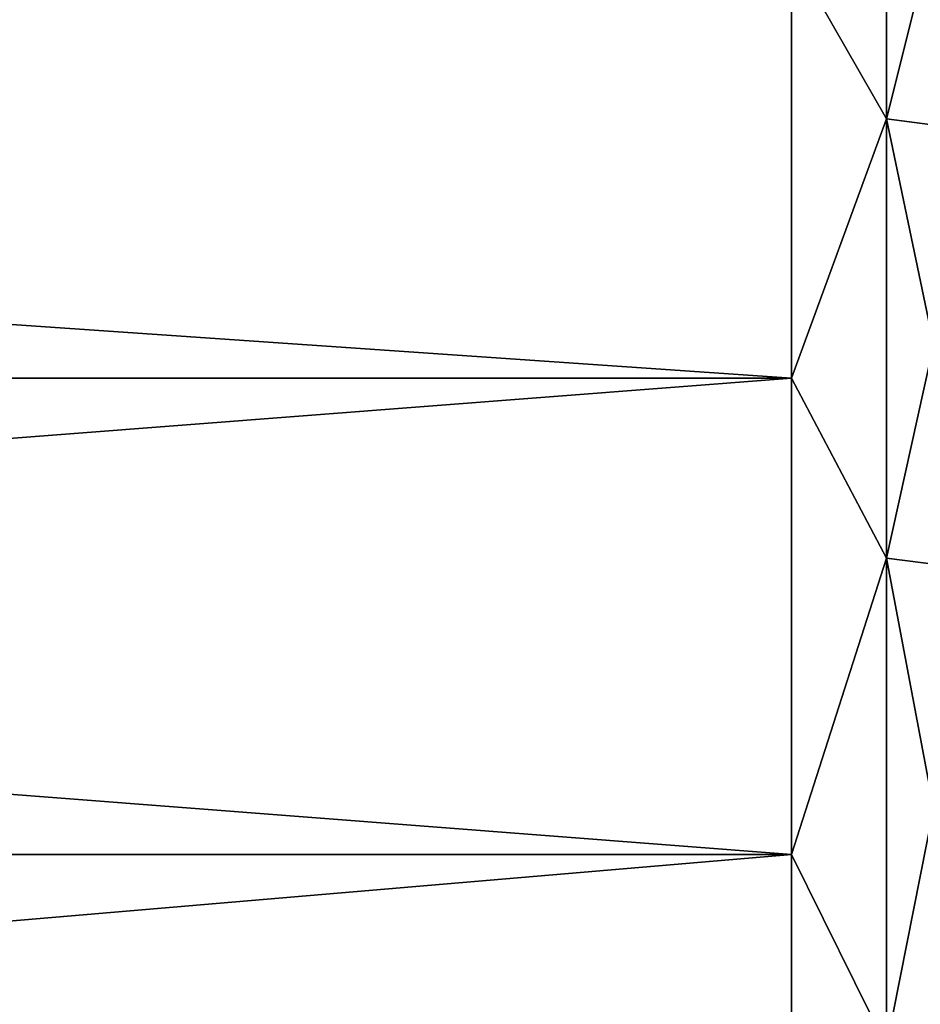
# Model space of a CAD drawing. Header units: metres. Extents: x -46 to 104, y -30 to 30.
# Tile 103 of 256: x -40.25 to -39.375, y 27.51 to 28.467. Entities that reach past the tile are written whole.
import ezdxf

# ---------------------------------------------------------------- set-up
doc = ezdxf.new("R2010")
doc.units = ezdxf.units.M
doc.layers.add('solid_26_000_502_XXX', color=7, linetype='CONTINUOUS')

msp = doc.modelspace()

# ---------------------------------------------------------------- linework, layer by layer
at = {"layer": 'solid_26_000_502_XXX'}
for points in [[(-39.40773, 28.748735, 603.441101), (-39.40773, 28.370483, 602.260376), (-39.5, 28.531698, 602.729492)], [(-39.40773, 28.370483, 621.739624), (-39.40773, 28.748735, 620.558899), (-39.5, 28.531698, 621.270508)], [(-39.40773, 28.748735, -8.558869), (-39.40773, 28.370483, -9.739599), (-39.5, 28.531698, -9.2705)], [(-39.40773, 28.370483, 9.739599), (-39.40773, 28.748735, 8.558869), (-39.5, 28.531698, 9.2705)], [(-39.316158, 28.358397, 602.264526), (-39.40773, 28.370483, 602.260376), (-39.40773, 28.748735, 603.441101)], [(-39.316158, 28.736488, 603.444763), (-39.316158, 28.358397, 602.264526), (-39.40773, 28.748735, 603.441101)], [(-39.316158, 28.736488, 620.555237), (-39.40773, 28.748735, 620.558899), (-39.40773, 28.370483, 621.739624)], [(-39.316158, 28.358397, -9.73545), (-39.40773, 28.370483, -9.739599), (-39.40773, 28.748735, -8.558869)], [(-39.316158, 28.736488, -8.555223), (-39.316158, 28.358397, -9.73545), (-39.40773, 28.748735, -8.558869)], [(-39.316158, 28.736488, 8.555223), (-39.40773, 28.748735, 8.558869), (-39.40773, 28.370483, 9.739599)], [(-39.316158, 28.358397, 621.735474), (-39.316158, 28.736488, 620.555237), (-39.40773, 28.370483, 621.739624)], [(-39.316158, 28.358397, 9.73545), (-39.316158, 28.736488, 8.555223), (-39.40773, 28.370483, 9.739599)], [(-39.5, 28.531698, 621.270508), (-45.5, 28.531693, 621.270508), (-45.5, 28.118471, 622.457092)], [(-39.5, 28.118464, 622.457153), (-39.5, 28.531698, 621.270508), (-45.5, 28.118471, 622.457092)], [(-39.5, 28.531698, 602.729492), (-39.5, 28.118464, 601.542847), (-45.5, 28.531693, 602.729492)], [(-39.5, 28.531698, 9.2705), (-45.5, 28.531693, 9.270518), (-45.5, 28.118471, 10.457118)], [(-39.5, 28.118464, 10.457151), (-39.5, 28.531698, 9.2705), (-45.5, 28.118471, 10.457118)], [(-39.5, 28.531698, -9.2705), (-39.5, 28.118464, -10.457151), (-45.5, 28.531693, -9.270518)], [(-39.5, 28.118464, 601.542847), (-45.5, 28.118471, 601.542908), (-45.5, 28.531693, 602.729492)], [(-39.5, 28.118464, -10.457151), (-45.5, 28.118471, -10.457118), (-45.5, 28.531693, -9.270518)], [(-39.40773, 28.370483, 602.260376), (-39.5, 28.118464, 601.542847), (-39.5, 28.531698, 602.729492)], [(-39.40773, 28.370483, 621.739624), (-39.5, 28.531698, 621.270508), (-39.5, 28.118464, 622.457153)], [(-39.40773, 28.370483, -9.739599), (-39.5, 28.118464, -10.457151), (-39.5, 28.531698, -9.2705)], [(-39.40773, 28.370483, 9.739599), (-39.5, 28.531698, 9.2705), (-39.5, 28.118464, 10.457151)], [(-39.40773, 28.370483, 602.260376), (-39.40773, 27.943758, 601.096313), (-39.5, 28.118464, 601.542847)], [(-39.40773, 27.943758, 622.903687), (-39.40773, 28.370483, 621.739624), (-39.5, 28.118464, 622.457153)], [(-39.40773, 28.370483, -9.739599), (-39.40773, 27.943758, -10.903688), (-39.5, 28.118464, -10.457151)], [(-39.40773, 27.943758, 10.903688), (-39.40773, 28.370483, 9.739599), (-39.5, 28.118464, 10.457151)], [(-39.316158, 27.931854, 601.100952), (-39.40773, 27.943758, 601.096313), (-39.40773, 28.370483, 602.260376)], [(-39.316158, 28.358397, 602.264526), (-39.316158, 27.931854, 601.100952), (-39.40773, 28.370483, 602.260376)], [(-39.316158, 28.358397, 621.735474), (-39.40773, 28.370483, 621.739624), (-39.40773, 27.943758, 622.903687)], [(-39.316158, 27.931854, -10.899043), (-39.40773, 27.943758, -10.903688), (-39.40773, 28.370483, -9.739599)], [(-39.316158, 28.358397, -9.73545), (-39.316158, 27.931854, -10.899043), (-39.40773, 28.370483, -9.739599)], [(-39.316158, 28.358397, 9.73545), (-39.40773, 28.370483, 9.739599), (-39.40773, 27.943758, 10.903688)], [(-39.316158, 27.931854, 622.899048), (-39.316158, 28.358397, 621.735474), (-39.40773, 27.943758, 622.903687)], [(-39.316158, 27.931854, 10.899043), (-39.316158, 28.358397, 9.73545), (-39.40773, 27.943758, 10.903688)], [(-39.5, 28.118464, 622.457153), (-45.5, 28.118471, 622.457092), (-45.5, 27.655891, 623.625488)], [(-39.5, 27.655899, 600.374573), (-45.5, 27.655891, 600.374512), (-45.5, 28.118471, 601.542908)], [(-39.5, 28.118464, 601.542847), (-39.5, 27.655899, 600.374573), (-45.5, 28.118471, 601.542908)], [(-39.5, 28.118464, 10.457151), (-45.5, 28.118471, 10.457118), (-45.5, 27.655891, 11.625476)], [(-39.5, 27.655899, -11.625457), (-45.5, 27.655891, -11.625476), (-45.5, 28.118471, -10.457118)], [(-39.5, 28.118464, -10.457151), (-39.5, 27.655899, -11.625457), (-45.5, 28.118471, -10.457118)], [(-39.5, 27.655899, 623.625427), (-39.5, 28.118464, 622.457153), (-45.5, 27.655891, 623.625488)], [(-39.5, 27.655899, 11.625457), (-39.5, 28.118464, 10.457151), (-45.5, 27.655891, 11.625476)], [(-39.40773, 27.943758, 601.096313), (-39.5, 27.655899, 600.374573), (-39.5, 28.118464, 601.542847)], [(-39.40773, 27.943758, 622.903687), (-39.5, 28.118464, 622.457153), (-39.5, 27.655899, 623.625427)], [(-39.40773, 27.943758, -10.903688), (-39.5, 27.655899, -11.625457), (-39.5, 28.118464, -10.457151)], [(-39.40773, 27.943758, 10.903688), (-39.5, 28.118464, 10.457151), (-39.5, 27.655899, 11.625457)], [(-39.40773, 27.943758, 601.096313), (-39.40773, 27.469294, 599.950867), (-39.5, 27.655899, 600.374573)], [(-39.40773, 27.469294, 624.049133), (-39.40773, 27.943758, 622.903687), (-39.5, 27.655899, 623.625427)], [(-39.40773, 27.943758, -10.903688), (-39.40773, 27.469294, -12.04915), (-39.5, 27.655899, -11.625457)], [(-39.40773, 27.469294, 12.04915), (-39.40773, 27.943758, 10.903688), (-39.5, 27.655899, 11.625457)], [(-39.316158, 27.457592, 599.955994), (-39.40773, 27.469294, 599.950867), (-39.40773, 27.943758, 601.096313)], [(-39.316158, 27.931854, 601.100952), (-39.316158, 27.457592, 599.955994), (-39.40773, 27.943758, 601.096313)], [(-39.316158, 27.931854, 622.899048), (-39.40773, 27.943758, 622.903687), (-39.40773, 27.469294, 624.049133)], [(-39.316158, 27.457592, -12.044016), (-39.40773, 27.469294, -12.04915), (-39.40773, 27.943758, -10.903688)], [(-39.316158, 27.931854, -10.899043), (-39.316158, 27.457592, -12.044016), (-39.40773, 27.943758, -10.903688)], [(-39.316158, 27.931854, 10.899043), (-39.40773, 27.943758, 10.903688), (-39.40773, 27.469294, 12.04915)], [(-39.316158, 27.457592, 624.044006), (-39.316158, 27.931854, 622.899048), (-39.40773, 27.469294, 624.049133)], [(-39.316158, 27.457592, 12.044016), (-39.316158, 27.931854, 10.899043), (-39.40773, 27.469294, 12.04915)], [(-39.5, 27.655899, 623.625427), (-45.5, 27.655891, 623.625488), (-45.5, 27.144835, 624.773315)], [(-39.5, 27.144817, 624.773376), (-39.5, 27.655899, 623.625427), (-45.5, 27.144835, 624.773315)], [(-39.5, 27.655899, 600.374573), (-39.5, 27.144817, 599.226624), (-45.5, 27.655891, 600.374512)], [(-39.5, 27.655899, 11.625457), (-45.5, 27.655891, 11.625476), (-45.5, 27.144835, 12.773319)], [(-39.5, 27.144817, 12.773367), (-39.5, 27.655899, 11.625457), (-45.5, 27.144835, 12.773319)], [(-39.5, 27.655899, -11.625457), (-39.5, 27.144817, -12.773367), (-45.5, 27.655891, -11.625476)], [(-39.5, 27.144817, 599.226624), (-45.5, 27.144835, 599.226685), (-45.5, 27.655891, 600.374512)], [(-39.5, 27.144817, -12.773367), (-45.5, 27.144835, -12.773319), (-45.5, 27.655891, -11.625476)], [(-39.40773, 27.469294, 599.950867), (-39.5, 27.144817, 599.226624), (-39.5, 27.655899, 600.374573)], [(-39.40773, 27.469294, 624.049133), (-39.5, 27.655899, 623.625427), (-39.5, 27.144817, 624.773376)], [(-39.40773, 27.469294, -12.04915), (-39.5, 27.144817, -12.773367), (-39.5, 27.655899, -11.625457)], [(-39.40773, 27.469294, 12.04915), (-39.5, 27.655899, 11.625457), (-39.5, 27.144817, 12.773367)]]:
    msp.add_3dface(points, dxfattribs=at)

doc.saveas('drawing.dxf')
